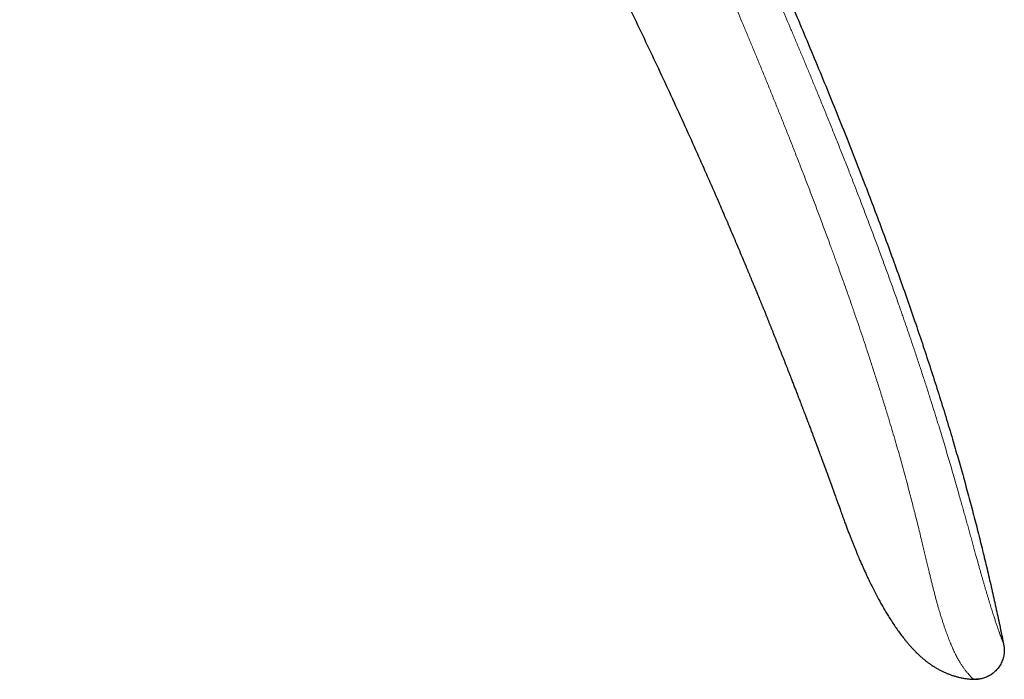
# Model space of a CAD drawing. Header units: millimetres. Extents: x 8 to 755, y 12 to 435.
# Tile 52 of 53: x 705 to 755, y 336 to 369. Entities that reach past the tile are written whole.
import ezdxf

# ---------------------------------------------------------------- set-up
doc = ezdxf.new("R2010")
doc.units = ezdxf.units.MM

msp = doc.modelspace()

# ---------------------------------------------------------------- linework, layer by layer
at = {"color": 7, "linetype": 'Continuous', "lineweight": 30}
for p, q in [((742.282, 355.892), (742.311, 355.821)), ((753.348, 335.988), (753.378, 335.987)), ((753.394, 335.987), (753.348, 335.987)), ((753.635, 335.997), (753.646, 335.998))]:
    msp.add_line(p, q, dxfattribs=at)
at = {"color": 7, "linetype": 'Continuous', "lineweight": 30, "flags": 128}
msp.add_lwpolyline([(745.984, 346.402), (746.032, 346.273), (746.084, 346.131), (746.134, 345.992), (746.184, 345.857), (746.232, 345.725), (746.286, 345.575), (746.338, 345.432), (746.388, 345.295), (746.435, 345.164), (746.48, 345.041), (746.522, 344.924), (746.561, 344.813), (746.599, 344.71), (746.633, 344.614), (746.665, 344.525), (746.694, 344.443), (746.721, 344.368), (746.745, 344.301), (746.767, 344.24), (746.783, 344.194), (746.798, 344.153), (746.81, 344.119), (746.82, 344.091), (746.828, 344.069), (746.833, 344.054), (746.835, 344.048), (746.836, 344.046), (746.836, 344.045), (746.836, 344.045), (746.836, 344.045), (746.836, 344.045), (746.837, 344.045), (746.837, 344.044), (746.837, 344.043), (746.838, 344.041), (746.838, 344.041), (746.838, 344.041), (746.838, 344.041), (746.838, 344.041), (746.838, 344.042), (746.837, 344.042), (746.837, 344.042), (746.837, 344.042), (746.837, 344.042)], dxfattribs=at)
at = {"color": 7, "linetype": 'Continuous', "lineweight": 30}
for points, knots in [([(705.5, 434.396), (705.844, 433.973), (706.531, 433.128), (707.55, 431.852), (708.561, 430.573), (709.561, 429.29), (710.552, 428.002), (711.515, 426.734), (712.45, 425.488), (713.358, 424.262), (714.258, 423.032), (715.15, 421.798), (716.033, 420.561), (716.908, 419.32), (717.775, 418.075), (718.633, 416.826), (719.483, 415.574), (720.321, 414.325), (721.145, 413.08), (721.957, 411.839), (722.761, 410.594), (723.562, 409.338), (724.36, 408.071), (725.155, 406.792), (725.942, 405.51), (726.722, 404.224), (727.489, 402.941), (728.244, 401.663), (728.987, 400.389), (729.723, 399.111), (730.457, 397.821), (731.188, 396.518), (731.916, 395.203), (732.637, 393.884), (733.351, 392.562), (734.057, 391.236), (734.755, 389.905), (735.46, 388.546), (736.171, 387.156), (736.886, 385.736), (737.594, 384.312), (738.294, 382.884), (738.985, 381.451), (739.656, 380.042), (740.307, 378.656), (740.937, 377.294), (741.561, 375.929), (742.177, 374.559), (742.787, 373.186), (743.39, 371.809), (743.986, 370.428), (744.576, 369.044), (745.16, 367.656), (745.734, 366.273), (746.297, 364.894), (746.85, 363.52), (747.395, 362.143), (747.905, 360.831), (748.381, 359.586), (748.823, 358.409), (749.258, 357.228), (749.685, 356.045), (750.104, 354.86), (750.506, 353.693), (750.892, 352.547), (751.261, 351.422), (751.621, 350.293), (751.972, 349.162), (752.294, 348.091), (752.588, 347.081), (752.857, 346.132), (753.117, 345.182), (753.371, 344.229), (753.616, 343.275), (753.849, 342.337), (754.07, 341.416), (754.28, 340.511), (754.483, 339.604), (754.679, 338.696), (754.804, 338.089), (754.866, 337.786)], [0, 0, 0, 0, 0.014954, 0.029882, 0.044786, 0.059666, 0.074523, 0.089358, 0.103326, 0.117276, 0.131208, 0.145123, 0.159023, 0.172907, 0.186776, 0.200631, 0.214473, 0.228302, 0.241872, 0.255431, 0.26898, 0.282519, 0.296295, 0.310062, 0.32382, 0.337571, 0.351315, 0.364808, 0.378295, 0.391776, 0.405254, 0.419002, 0.432747, 0.446489, 0.460229, 0.473968, 0.487705, 0.501442, 0.515979, 0.530517, 0.545057, 0.559598, 0.574142, 0.58869, 0.602409, 0.616132, 0.62986, 0.643592, 0.65733, 0.671074, 0.684824, 0.698583, 0.712349, 0.726124, 0.73966, 0.753202, 0.766749, 0.7803, 0.7918, 0.803301, 0.814802, 0.826303, 0.837802, 0.849299, 0.860136, 0.87097, 0.881802, 0.892629, 0.903453, 0.912471, 0.921486, 0.930498, 0.939509, 0.948518, 0.957526, 0.96602, 0.974513, 0.983008, 0.991503, 1, 1, 1, 1]), ([(729.255, 382.759), (729.278, 382.718), (729.324, 382.635), (729.396, 382.507), (729.472, 382.371), (729.552, 382.228), (729.636, 382.078), (729.722, 381.923), (729.81, 381.764), (729.9, 381.602), (729.993, 381.433), (730.09, 381.257), (730.194, 381.067), (730.307, 380.863), (730.427, 380.643), (730.552, 380.415), (730.681, 380.179), (730.814, 379.934), (730.951, 379.681), (731.093, 379.42), (731.242, 379.144), (731.399, 378.851), (731.565, 378.543), (731.735, 378.225), (731.91, 377.897), (732.088, 377.561), (732.269, 377.218), (732.454, 376.868), (732.643, 376.508), (732.837, 376.135), (733.038, 375.751), (733.243, 375.354), (733.453, 374.947), (733.667, 374.53), (733.886, 374.104), (734.108, 373.667), (734.31, 373.268), (734.461, 372.968), (734.54, 372.811), (734.569, 372.755), (734.576, 372.74), (734.583, 372.726), (734.59, 372.712), (734.643, 372.606), (734.78, 372.333), (735.068, 371.757), (735.442, 371.002), (735.863, 370.143), (736.349, 369.143), (736.913, 367.969), (737.551, 366.619), (738.182, 365.264), (738.804, 363.907), (739.275, 362.864), (739.598, 362.139), (739.778, 361.734), (739.958, 361.328), (740.137, 360.922), (740.315, 360.516), (740.49, 360.114), (740.662, 359.718), (740.835, 359.318), (741.012, 358.906), (741.195, 358.479), (741.381, 358.042), (741.568, 357.601), (741.752, 357.162), (741.893, 356.827), (741.99, 356.594), (742.046, 356.46), (742.102, 356.325), (742.158, 356.191), (742.216, 356.05), (742.261, 355.942), (742.287, 355.879), (742.292, 355.867)], [0, 0, 0, 0, 0.0046339, 0.0095499, 0.014748, 0.0202281, 0.0259903, 0.0320346, 0.0379918, 0.0441999, 0.0506586, 0.0573681, 0.0643284, 0.0723927, 0.0807693, 0.0894582, 0.0984595, 0.1077732, 0.1173992, 0.1273375, 0.1375882, 0.148933, 0.1606373, 0.1727011, 0.1851245, 0.1979073, 0.2108119, 0.2240632, 0.2376613, 0.2516062, 0.2661932, 0.2811412, 0.2964504, 0.3121206, 0.3281519, 0.3445443, 0.3612978, 0.3730411, 0.3782623, 0.3788545, 0.3793871, 0.3799197, 0.3804523, 0.3809849, 0.3917925, 0.4110919, 0.445555, 0.4763257, 0.5070963, 0.5570486, 0.6070009, 0.6569533, 0.7069056, 0.7568579, 0.7716923, 0.7865267, 0.8013611, 0.8161955, 0.8310299, 0.8458643, 0.8601645, 0.8743827, 0.8895978, 0.9051401, 0.9210098, 0.9372067, 0.9532367, 0.9687771, 0.9736506, 0.9785241, 0.9833976, 0.9882711, 0.9931446, 0.9986624, 1, 1, 1, 1]), ([(742.292, 355.867), (742.298, 355.851), (742.313, 355.816), (742.335, 355.763), (742.357, 355.71), (742.375, 355.665), (742.392, 355.625), (742.408, 355.586), (742.433, 355.524), (742.467, 355.441), (742.505, 355.35), (742.535, 355.276), (742.559, 355.218), (742.579, 355.17), (742.595, 355.131), (742.609, 355.097), (742.624, 355.06), (742.644, 355.011), (742.668, 354.951), (742.696, 354.884), (742.723, 354.818), (742.749, 354.755), (742.772, 354.697), (742.795, 354.642), (742.821, 354.578), (742.851, 354.504), (742.885, 354.42), (742.913, 354.35), (742.937, 354.291), (742.956, 354.244), (742.976, 354.196), (742.997, 354.144), (743.02, 354.088), (743.045, 354.025), (743.072, 353.957), (743.1, 353.889), (743.126, 353.824), (743.15, 353.763), (743.174, 353.706), (743.199, 353.642), (743.227, 353.573), (743.257, 353.498), (743.287, 353.424), (743.317, 353.348), (743.349, 353.268), (743.379, 353.192), (743.409, 353.119), (743.437, 353.048), (743.467, 352.972), (743.497, 352.897), (743.525, 352.828), (743.554, 352.756), (743.584, 352.678), (743.618, 352.593), (743.649, 352.516), (743.677, 352.445), (743.705, 352.375), (743.734, 352.299), (743.765, 352.222), (743.795, 352.145), (743.826, 352.068), (743.856, 351.99), (743.887, 351.912), (743.917, 351.836), (743.944, 351.767), (743.969, 351.703), (743.995, 351.638), (744.023, 351.567), (744.052, 351.491), (744.083, 351.413), (744.114, 351.333), (744.145, 351.253), (744.175, 351.177), (744.203, 351.106), (744.234, 351.026), (744.269, 350.936), (744.305, 350.842), (744.339, 350.755), (744.371, 350.672), (744.406, 350.581), (744.445, 350.482), (744.486, 350.376), (744.529, 350.265), (744.573, 350.149), (744.621, 350.026), (744.669, 349.9), (744.717, 349.776), (744.765, 349.65), (744.814, 349.522), (744.863, 349.395), (744.908, 349.275), (744.951, 349.163), (744.987, 349.069), (745.017, 348.99), (745.041, 348.926), (745.065, 348.864), (745.089, 348.801), (745.113, 348.736), (745.144, 348.654), (745.18, 348.559), (745.221, 348.451), (745.261, 348.344), (745.303, 348.233), (745.344, 348.124), (745.376, 348.038), (745.399, 347.977), (745.415, 347.936), (745.43, 347.894), (745.445, 347.856), (745.458, 347.822), (745.469, 347.791), (745.481, 347.76), (745.493, 347.727), (745.505, 347.694), (745.517, 347.663), (745.53, 347.629), (745.543, 347.594), (745.555, 347.561), (745.565, 347.535), (745.573, 347.512), (745.586, 347.479), (745.603, 347.433), (745.624, 347.377), (745.644, 347.321), (745.665, 347.265), (745.686, 347.209), (745.704, 347.161), (745.719, 347.121), (745.733, 347.084), (745.747, 347.046), (745.76, 347.009), (745.773, 346.974), (745.786, 346.938), (745.8, 346.902), (745.813, 346.866), (745.825, 346.835), (745.835, 346.806), (745.846, 346.776), (745.858, 346.744), (745.869, 346.713), (745.879, 346.687), (745.888, 346.662), (745.898, 346.637), (745.907, 346.612), (745.914, 346.591), (745.921, 346.574), (745.926, 346.56), (745.931, 346.546), (745.937, 346.53), (745.944, 346.511), (745.952, 346.488), (745.963, 346.46), (745.973, 346.431), (745.981, 346.411), (745.984, 346.402)], [0, 0, 0, 0, 0.004757, 0.011223, 0.016737, 0.021299, 0.025341, 0.029404, 0.033488, 0.044715, 0.055516, 0.062122, 0.068059, 0.073775, 0.077111, 0.080464, 0.084342, 0.088898, 0.095817, 0.103045, 0.110034, 0.116621, 0.122738, 0.128386, 0.133715, 0.14288, 0.151547, 0.16016, 0.164957, 0.16987, 0.174908, 0.180149, 0.186032, 0.192626, 0.199814, 0.207213, 0.213914, 0.220248, 0.226241, 0.231974, 0.240087, 0.247861, 0.255551, 0.263425, 0.271639, 0.280363, 0.287203, 0.294615, 0.302724, 0.310805, 0.317984, 0.324291, 0.333524, 0.342307, 0.350869, 0.357511, 0.364677, 0.372688, 0.381013, 0.388933, 0.396684, 0.404948, 0.413357, 0.421235, 0.428479, 0.434893, 0.44136, 0.448779, 0.456997, 0.46493, 0.473235, 0.481799, 0.489812, 0.497114, 0.503958, 0.514859, 0.525067, 0.533336, 0.541765, 0.551131, 0.561472, 0.572787, 0.584015, 0.596059, 0.608918, 0.622307, 0.635216, 0.647552, 0.6616, 0.674825, 0.687226, 0.698807, 0.709647, 0.716491, 0.723146, 0.729613, 0.735922, 0.742635, 0.749971, 0.761314, 0.772338, 0.783556, 0.79466, 0.807119, 0.81773, 0.821808, 0.826306, 0.830799, 0.835094, 0.838624, 0.841585, 0.844908, 0.848681, 0.852152, 0.8554, 0.85868, 0.86313, 0.866632, 0.869481, 0.871695, 0.873909, 0.880443, 0.886646, 0.89256, 0.898838, 0.905375, 0.911192, 0.914919, 0.919135, 0.923713, 0.927886, 0.931776, 0.935672, 0.940119, 0.944278, 0.948125, 0.951174, 0.95466, 0.958744, 0.962443, 0.965381, 0.968081, 0.971585, 0.974378, 0.976988, 0.979081, 0.980659, 0.982181, 0.984116, 0.986334, 0.989127, 0.99256, 0.996637, 1, 1, 1, 1]), ([(745.974, 346.429), (745.974, 346.429), (745.979, 346.416), (745.983, 346.404), (745.988, 346.391)], [0, 0, 0, 0, 0.000435, 1, 1, 1, 1]), ([(746.835, 344.048), (746.861, 343.978), (746.912, 343.84), (746.988, 343.638), (747.061, 343.444), (747.133, 343.258), (747.202, 343.08), (747.269, 342.911), (747.336, 342.744), (747.402, 342.581), (747.468, 342.422), (747.53, 342.273), (747.589, 342.134), (747.641, 342.01), (747.688, 341.902), (747.729, 341.807), (747.768, 341.719), (747.806, 341.633), (747.844, 341.548), (747.901, 341.422), (747.978, 341.253), (748.082, 341.031), (748.197, 340.792), (748.324, 340.536), (748.458, 340.274), (748.589, 340.026), (748.718, 339.792), (748.84, 339.575), (748.966, 339.361), (749.101, 339.139), (749.245, 338.912), (749.398, 338.681), (749.554, 338.457), (749.713, 338.239), (749.852, 338.058), (749.968, 337.913), (750.062, 337.801), (750.156, 337.691), (750.251, 337.585), (750.348, 337.481), (750.447, 337.379), (750.546, 337.28), (750.649, 337.183), (750.756, 337.088), (750.87, 336.99), (750.993, 336.892), (751.123, 336.794), (751.262, 336.697), (751.41, 336.602), (751.567, 336.509), (751.719, 336.427), (751.866, 336.356), (752.004, 336.294), (752.148, 336.236), (752.298, 336.182), (752.453, 336.133), (752.614, 336.09), (752.78, 336.053), (752.951, 336.023), (753.127, 336.002), (753.26, 335.991), (753.333, 335.99), (753.346, 335.99)], [0, 0, 0, 0, 0.020516, 0.040266, 0.059251, 0.077471, 0.094926, 0.111616, 0.127542, 0.144177, 0.159887, 0.174673, 0.188533, 0.201469, 0.211541, 0.220971, 0.229758, 0.238153, 0.246656, 0.25528, 0.276087, 0.297566, 0.322786, 0.348869, 0.375811, 0.403611, 0.426056, 0.448996, 0.471849, 0.494413, 0.520165, 0.545543, 0.57056, 0.595224, 0.619534, 0.633011, 0.646363, 0.659585, 0.672676, 0.685634, 0.69846, 0.711684, 0.72414, 0.737233, 0.750966, 0.765344, 0.780375, 0.795786, 0.811841, 0.828531, 0.845843, 0.859367, 0.873238, 0.887449, 0.901998, 0.916883, 0.932101, 0.947654, 0.963549, 0.979792, 0.996399, 1, 1, 1, 1]), ([(754.866, 337.786), (754.873, 337.754), (754.886, 337.691), (754.901, 337.593), (754.909, 337.49), (754.91, 337.382), (754.9, 337.27), (754.88, 337.154), (754.85, 337.037), (754.811, 336.92), (754.761, 336.807), (754.703, 336.698), (754.637, 336.596), (754.564, 336.502), (754.484, 336.415), (754.399, 336.335), (754.309, 336.263), (754.215, 336.199), (754.117, 336.142), (754.016, 336.094), (753.912, 336.054), (753.805, 336.023), (753.696, 336.002), (753.6, 335.991), (753.541, 335.989), (753.519, 335.988)], [0, 0, 0, 0, 0.037464, 0.075852, 0.115837, 0.157784, 0.201765, 0.247579, 0.294809, 0.342895, 0.391236, 0.439285, 0.486651, 0.533184, 0.579011, 0.62433, 0.669214, 0.713657, 0.757636, 0.801169, 0.844359, 0.887423, 0.930705, 0.974661, 1, 1, 1, 1]), ([(753.348, 335.988), (753.382, 335.987), (753.443, 335.985), (753.504, 335.987), (753.53, 335.989)], [0, 0, 0, 0, 0.56727, 1, 1, 1, 1]), ([(753.519, 335.988), (753.536, 335.988), (753.555, 335.988), (753.574, 335.99), (753.576, 335.991)], [0, 0, 0, 0, 0.874829, 1, 1, 1, 1])]:
    msp.add_open_spline(points, degree=3, knots=knots, dxfattribs=at)
at = {"color": 252, "linetype": 'Continuous', "lineweight": 0}
for points, knots in [([(754.866, 337.786), (754.866, 337.786), (754.866, 337.786), (754.866, 337.786), (754.866, 337.786), (754.866, 337.786), (754.866, 337.786), (754.866, 337.786), (754.866, 337.786), (754.866, 337.787), (754.866, 337.788), (754.865, 337.789), (754.864, 337.791), (754.863, 337.794), (754.862, 337.797), (754.861, 337.8), (754.859, 337.805), (754.857, 337.811), (754.854, 337.818), (754.851, 337.826), (754.847, 337.836), (754.843, 337.847), (754.838, 337.859), (754.833, 337.874), (754.827, 337.89), (754.819, 337.91), (754.811, 337.932), (754.801, 337.958), (754.79, 337.986), (754.778, 338.018), (754.765, 338.052), (754.751, 338.09), (754.736, 338.13), (754.719, 338.176), (754.7, 338.226), (754.681, 338.278), (754.661, 338.331), (754.642, 338.385), (754.621, 338.444), (754.598, 338.508), (754.574, 338.579), (754.547, 338.655), (754.519, 338.739), (754.489, 338.827), (754.458, 338.919), (754.427, 339.014), (754.393, 339.118), (754.358, 339.229), (754.319, 339.349), (754.279, 339.478), (754.237, 339.611), (754.195, 339.748), (754.153, 339.888), (754.108, 340.036), (754.061, 340.192), (754.015, 340.345), (753.972, 340.493), (753.93, 340.634), (753.888, 340.78), (753.844, 340.932), (753.797, 341.094), (753.748, 341.266), (753.696, 341.448), (753.642, 341.639), (753.587, 341.837), (753.53, 342.041), (753.468, 342.263), (753.402, 342.504), (753.33, 342.763), (753.257, 343.027), (753.183, 343.293), (753.109, 343.56), (753.035, 343.827), (752.96, 344.099), (752.882, 344.376), (752.804, 344.656), (752.719, 344.957), (752.628, 345.279), (752.53, 345.622), (752.431, 345.969), (752.323, 346.342), (752.206, 346.743), (752.08, 347.171), (751.951, 347.605), (751.819, 348.044), (751.684, 348.488), (751.536, 348.972), (751.373, 349.495), (751.196, 350.058), (751.013, 350.629), (750.826, 351.206), (750.634, 351.792), (750.436, 352.384), (750.276, 352.859), (750.155, 353.214), (750.075, 353.448), (749.994, 353.683), (749.913, 353.919), (749.83, 354.156), (749.748, 354.392), (749.667, 354.624), (749.531, 355.01), (749.34, 355.546), (749.091, 356.239), (748.841, 356.925), (748.59, 357.606), (748.339, 358.278), (748.089, 358.941), (747.841, 359.595), (747.593, 360.24), (747.346, 360.877), (747.096, 361.517), (746.841, 362.162), (746.584, 362.811), (746.328, 363.45), (746.074, 364.079), (745.822, 364.699), (745.577, 365.298), (745.338, 365.876), (745.107, 366.435), (744.878, 366.985), (744.651, 367.526), (744.426, 368.06), (744.203, 368.585), (743.983, 369.103), (743.765, 369.612), (743.55, 370.113), (743.338, 370.603), (743.13, 371.082), (742.926, 371.55), (742.724, 372.011), (742.524, 372.466), (742.324, 372.917), (742.127, 373.362), (741.932, 373.799), (741.739, 374.229), (741.551, 374.648), (741.366, 375.056), (741.185, 375.455), (741.007, 375.846), (740.831, 376.231), (740.656, 376.612), (740.483, 376.987), (740.313, 377.355), (740.146, 377.715), (739.983, 378.066), (739.822, 378.41), (739.661, 378.753), (739.5, 379.095), (739.34, 379.435), (739.183, 379.766), (739.03, 380.088), (738.88, 380.402), (738.734, 380.707), (738.592, 381.003), (738.452, 381.295), (738.313, 381.582), (738.176, 381.864), (738.044, 382.137), (737.916, 382.4), (737.792, 382.654), (737.672, 382.898), (737.557, 383.133), (737.447, 383.359), (737.34, 383.575), (737.238, 383.781), (737.141, 383.978), (737.05, 384.162), (736.964, 384.334), (736.885, 384.494), (736.809, 384.646), (736.738, 384.789), (736.671, 384.923), (736.609, 385.047), (736.552, 385.161), (736.498, 385.268), (736.448, 385.367), (736.403, 385.458), (736.361, 385.541), (736.323, 385.616), (736.29, 385.683), (736.268, 385.726), (736.258, 385.746)], [0, 0, 0, 0, 0.000164, 0.000398, 0.000701, 0.001073, 0.001676, 0.002403, 0.003253, 0.004436, 0.005795, 0.007333, 0.009047, 0.010939, 0.012866, 0.014946, 0.017182, 0.019572, 0.022116, 0.024815, 0.027501, 0.030324, 0.033283, 0.036379, 0.039612, 0.043189, 0.046918, 0.050799, 0.05483, 0.059012, 0.063343, 0.067563, 0.071915, 0.076403, 0.081027, 0.085791, 0.089682, 0.093667, 0.097747, 0.101922, 0.106191, 0.11055, 0.114995, 0.119523, 0.123658, 0.127857, 0.13212, 0.136452, 0.140857, 0.145339, 0.149905, 0.154041, 0.158234, 0.162478, 0.166768, 0.171102, 0.174538, 0.178002, 0.181495, 0.18502, 0.188581, 0.192402, 0.19628, 0.200224, 0.204223, 0.208255, 0.212311, 0.217128, 0.221986, 0.226893, 0.231854, 0.236624, 0.241449, 0.246329, 0.251266, 0.256256, 0.261296, 0.267295, 0.273351, 0.27946, 0.285627, 0.293047, 0.300559, 0.308166, 0.315869, 0.323667, 0.331558, 0.341326, 0.351233, 0.361279, 0.371465, 0.381792, 0.392259, 0.402867, 0.406988, 0.41113, 0.415293, 0.419477, 0.423682, 0.427907, 0.432064, 0.43604, 0.448445, 0.460711, 0.473013, 0.485171, 0.497186, 0.509055, 0.520779, 0.532358, 0.54379, 0.555078, 0.566932, 0.578624, 0.590153, 0.60152, 0.612726, 0.623771, 0.634038, 0.644162, 0.654144, 0.663985, 0.673683, 0.68324, 0.692656, 0.701931, 0.711064, 0.720057, 0.728752, 0.737312, 0.745736, 0.754025, 0.762326, 0.770486, 0.778506, 0.786386, 0.794126, 0.801591, 0.808921, 0.816115, 0.823174, 0.830238, 0.837161, 0.843944, 0.850585, 0.857086, 0.863445, 0.869664, 0.876121, 0.882418, 0.888556, 0.894536, 0.900356, 0.906017, 0.911519, 0.916863, 0.92229, 0.927542, 0.932621, 0.937524, 0.942253, 0.946808, 0.951188, 0.955394, 0.959426, 0.963283, 0.966965, 0.970473, 0.973621, 0.976613, 0.979451, 0.982133, 0.98466, 0.98695, 0.989096, 0.991097, 0.992954, 0.994667, 0.996209, 0.997612, 0.998875, 1, 1, 1, 1]), ([(734.525, 384.78), (734.536, 384.757), (734.56, 384.708), (734.599, 384.63), (734.642, 384.543), (734.689, 384.448), (734.74, 384.345), (734.794, 384.234), (734.853, 384.115), (734.915, 383.989), (734.981, 383.853), (735.053, 383.707), (735.128, 383.553), (735.208, 383.39), (735.292, 383.218), (735.379, 383.038), (735.469, 382.852), (735.563, 382.658), (735.661, 382.456), (735.761, 382.249), (735.863, 382.037), (735.966, 381.822), (736.073, 381.599), (736.183, 381.369), (736.297, 381.13), (736.411, 380.89), (736.527, 380.646), (736.643, 380.401), (736.762, 380.149), (736.884, 379.89), (737.014, 379.613), (737.152, 379.319), (737.298, 379.006), (737.448, 378.684), (737.601, 378.354), (737.757, 378.015), (737.917, 377.668), (738.08, 377.312), (738.25, 376.94), (738.428, 376.55), (738.612, 376.144), (738.8, 375.727), (738.992, 375.3), (739.187, 374.864), (739.382, 374.427), (739.577, 373.988), (739.77, 373.55), (739.967, 373.103), (740.166, 372.647), (740.369, 372.182), (740.574, 371.708), (740.782, 371.225), (740.993, 370.734), (741.207, 370.233), (741.422, 369.727), (741.638, 369.215), (741.856, 368.698), (742.076, 368.171), (742.3, 367.633), (742.528, 367.083), (742.76, 366.52), (742.994, 365.948), (743.23, 365.367), (743.467, 364.781), (743.705, 364.189), (743.943, 363.592), (744.184, 362.986), (744.427, 362.367), (744.674, 361.734), (744.925, 361.087), (745.177, 360.431), (745.43, 359.765), (745.684, 359.09), (745.939, 358.405), (746.126, 357.9), (746.243, 357.579), (746.292, 357.445), (746.341, 357.312), (746.389, 357.179), (746.437, 357.046), (746.485, 356.913), (746.604, 356.585), (746.782, 356.088), (747.017, 355.426), (747.23, 354.818), (747.43, 354.24), (747.618, 353.689), (747.803, 353.144), (747.994, 352.571), (748.192, 351.971), (748.395, 351.344), (748.592, 350.725), (748.784, 350.114), (748.971, 349.512), (749.143, 348.944), (749.302, 348.411), (749.449, 347.911), (749.592, 347.415), (749.731, 346.922), (749.866, 346.434), (749.997, 345.949), (750.116, 345.502), (750.223, 345.092), (750.319, 344.719), (750.413, 344.35), (750.506, 343.983), (750.597, 343.619), (750.685, 343.259), (750.767, 342.925), (750.841, 342.617), (750.909, 342.334), (750.976, 342.054), (751.042, 341.778), (751.102, 341.524), (751.158, 341.293), (751.208, 341.084), (751.259, 340.877), (751.309, 340.673), (751.36, 340.468), (751.412, 340.265), (751.464, 340.066), (751.516, 339.874), (751.568, 339.691), (751.619, 339.515), (751.672, 339.336), (751.728, 339.155), (751.786, 338.972), (751.843, 338.798), (751.899, 338.631), (751.955, 338.472), (752.009, 338.319), (752.063, 338.174), (752.115, 338.037), (752.166, 337.908), (752.215, 337.787), (752.262, 337.673), (752.309, 337.566), (752.358, 337.455), (752.41, 337.343), (752.465, 337.231), (752.517, 337.128), (752.568, 337.032), (752.617, 336.945), (752.664, 336.864), (752.709, 336.79), (752.752, 336.722), (752.795, 336.656), (752.839, 336.592), (752.883, 336.531), (752.924, 336.476), (752.963, 336.425), (752.999, 336.38), (753.035, 336.336), (753.071, 336.294), (753.105, 336.254), (753.136, 336.218), (753.165, 336.186), (753.19, 336.157), (753.212, 336.132), (753.232, 336.11), (753.25, 336.091), (753.265, 336.074), (753.279, 336.06), (753.291, 336.047), (753.301, 336.037), (753.309, 336.027), (753.317, 336.02), (753.323, 336.013), (753.328, 336.008), (753.332, 336.003), (753.336, 336), (753.339, 335.997), (753.341, 335.994), (753.343, 335.992), (753.345, 335.99), (753.346, 335.989), (753.347, 335.988), (753.347, 335.988), (753.348, 335.988), (753.348, 335.988), (753.348, 335.988), (753.348, 335.987), (753.348, 335.987), (753.348, 335.987)], [0, 0, 0, 0, 0.001274, 0.002705, 0.004291, 0.006034, 0.007933, 0.00995, 0.012117, 0.014435, 0.016904, 0.019572, 0.022397, 0.025377, 0.028514, 0.031806, 0.035192, 0.038729, 0.042415, 0.046253, 0.050039, 0.053961, 0.05802, 0.062214, 0.066544, 0.07101, 0.075345, 0.079801, 0.084378, 0.089076, 0.093895, 0.099416, 0.105087, 0.110909, 0.116882, 0.123005, 0.129279, 0.135703, 0.142278, 0.149441, 0.156775, 0.16428, 0.171955, 0.179802, 0.187819, 0.195534, 0.203401, 0.21142, 0.219591, 0.227914, 0.236389, 0.245016, 0.253795, 0.262726, 0.27181, 0.280879, 0.290096, 0.299459, 0.30897, 0.318804, 0.328792, 0.338932, 0.349224, 0.359669, 0.370077, 0.380632, 0.391334, 0.402184, 0.413408, 0.424787, 0.436323, 0.448014, 0.459864, 0.47187, 0.484032, 0.486373, 0.488709, 0.491038, 0.493363, 0.495681, 0.497994, 0.500301, 0.512888, 0.523979, 0.534932, 0.544595, 0.55415, 0.563597, 0.572937, 0.583918, 0.594747, 0.605422, 0.615942, 0.626308, 0.636531, 0.645191, 0.653765, 0.662261, 0.670685, 0.679044, 0.687345, 0.695592, 0.702032, 0.708438, 0.714811, 0.721152, 0.727462, 0.733745, 0.740004, 0.745057, 0.750096, 0.755124, 0.760145, 0.765166, 0.769115, 0.773073, 0.777044, 0.781034, 0.785031, 0.789244, 0.793401, 0.797494, 0.801519, 0.805479, 0.809384, 0.813928, 0.818414, 0.822844, 0.827218, 0.831615, 0.835951, 0.840224, 0.844432, 0.84857, 0.852568, 0.856503, 0.860378, 0.864194, 0.868985, 0.873688, 0.8783, 0.882818, 0.887239, 0.891482, 0.895626, 0.899667, 0.903603, 0.908156, 0.91257, 0.916854, 0.921014, 0.925053, 0.928978, 0.933541, 0.937949, 0.942206, 0.946311, 0.950264, 0.954, 0.957591, 0.961036, 0.964336, 0.96738, 0.97029, 0.973064, 0.975704, 0.978209, 0.980579, 0.982689, 0.984679, 0.986549, 0.988299, 0.989928, 0.99175, 0.993393, 0.994858, 0.996145, 0.997253, 0.998184, 0.998937, 0.999399, 0.999753, 1, 1, 1, 1])]:
    msp.add_open_spline(points, degree=3, knots=knots, dxfattribs=at)

doc.saveas('drawing.dxf')
